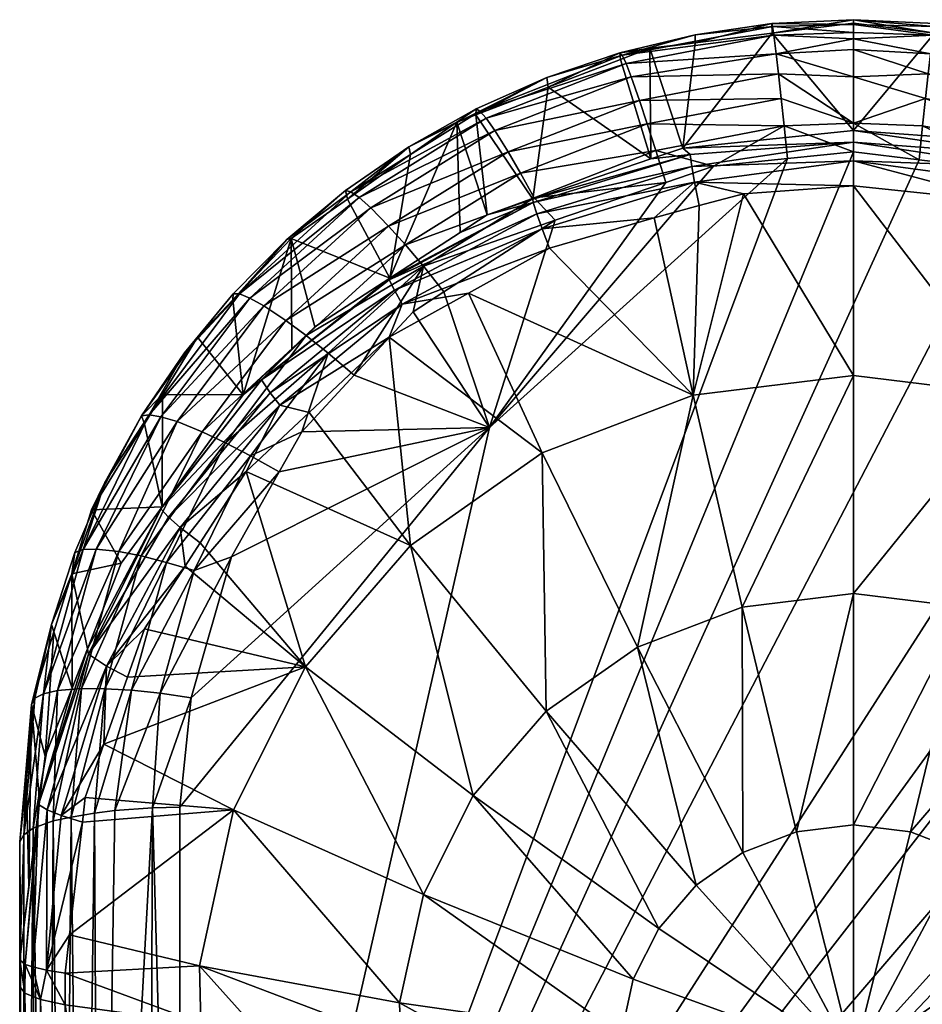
# Model space of a CAD drawing. Extents: x -0.023 to 0.08, y -0.163 to 0.042.
# Tile 18 of 41: x -0.005 to 0.00041, y 0.03604 to 0.04194. Entities that reach past the tile are written whole.
import ezdxf

# ---------------------------------------------------------------- set-up
doc = ezdxf.new("R2010")
doc.units = 0
doc.layers.add('mesh', color=7, linetype='CONTINUOUS')

msp = doc.modelspace()

# ---------------------------------------------------------------- meshes
at = {"layer": 'mesh'}
mesh = msp.add_polyface(dxfattribs=at)
corners = [(-0.0004149, 0.0413066, 0.0527566), (-0.0003947, 0.0411108, 0.0528145), (-0.00084, 0.0410647, 0.0528224), (-0.0014007, 0.0417458, 0.0518627), (-0.0009488, 0.0418059, 0.0516423), (-0.0009495, 0.0418538, 0.0518435), (0, 0.0411517, 0.0528075), (-0.0004772, 0.0418509, 0.0521997), (0, 0.041867, 0.052193), (0, 0.041828, 0.052296), (-0.0004853, 0.0419028, 0.052019), (0, 0.0419154, 0.0520655), (-0.0004901, 0.04192, 0.0518318), (-0.0004869, 0.0418624, 0.0516322), (-0.0013869, 0.0417301, 0.0520493), (-0.0004325, 0.0414722, 0.0526684), (-0.0012825, 0.0414595, 0.0525773), (-0.0004488, 0.0416187, 0.0525502), (-0.0012361, 0.0413191, 0.0526944), (-0.0011859, 0.0411601, 0.0527815), (0, 0.0412793, 0.0485979), (0, 0.041922, 0.0516215), (0, 0.0419438, 0.051819), (0, 0.0413243, 0.0527467), (-0.000463, 0.0417399, 0.0524072), (0, 0.0416004, 0.0525834), (-0.0013638, 0.0416811, 0.0522291), (-0.0013321, 0.0416003, 0.0523962), (-0.0010226, 0.0411741, 0.0486114), (-0.0009686, 0.0410634, 0.0483037), (0, 0.0410978, 0.0482014), (0, 0.0412104, 0.0483897), (-0.0009798, 0.041135, 0.0484521), (-0.0012148, 0.0411085, 0.0486198)]
mesh.append_faces([[corners[k] for k in face] for face in [(0, 1, 2, 2), (3, 4, 5, 5), (0, 6, 1, 1), (7, 8, 9, 9), (10, 8, 7, 7), (10, 11, 8, 8), (12, 11, 10, 10), (12, 4, 13, 13), (12, 5, 4, 4), (10, 5, 12, 12), (10, 14, 5, 5), (7, 14, 10, 10), (15, 16, 17, 17), (15, 18, 16, 16), (0, 18, 15, 15), (0, 19, 18, 18), (2, 19, 0, 0), (20, 21, 13, 13), (22, 13, 21, 21), (22, 12, 13, 13), (15, 23, 0, 0), (17, 23, 15, 15), (24, 25, 17, 17), (7, 9, 24, 24), (12, 22, 11, 11), (24, 26, 7, 7), (17, 27, 24, 24), (17, 16, 27, 27), (28, 13, 4, 4), (20, 13, 28, 28), (29, 30, 31, 31), (28, 31, 20, 20), (28, 32, 31, 31), (28, 33, 32, 32), (32, 29, 31, 31)]])
mesh = msp.add_polyface(dxfattribs=at)
corners = [(0, 0.0412793, 0.0485979), (0.0004869, 0.0418624, 0.0516322), (0, 0.041922, 0.0516215), (0.0007149, 0.0412281, 0.0486042), (0.0009488, 0.0418059, 0.0516423), (0.0009793, 0.0411576, 0.0486132), (0.0009495, 0.0418538, 0.0518435), (0.0004901, 0.04192, 0.0518318), (0.0004853, 0.0419028, 0.052019), (0, 0.041867, 0.052193), (0.0004772, 0.0418509, 0.0521997), (0, 0.041828, 0.052296), (0.0004325, 0.0414722, 0.0526684), (0.0011859, 0.0411601, 0.0527815), (0.0004149, 0.0413066, 0.0527566), (0.0004488, 0.0416187, 0.0525502), (0.0012361, 0.0413191, 0.0526944), (0.0013638, 0.0416811, 0.0522291), (0, 0.0419154, 0.0520655), (0.0014007, 0.0417458, 0.0518627), (0.0009798, 0.041135, 0.0484521), (-0.0004149, 0.0413066, 0.0527566), (0, 0.0413243, 0.0527467), (0, 0.0411517, 0.0528075), (-0.0004488, 0.0416187, 0.0525502), (0, 0.0416004, 0.0525834), (-0.000463, 0.0417399, 0.0524072), (0, 0.0417655, 0.0523989), (0.0003934, 0.0411035, 0.0528158), (0.000463, 0.0417399, 0.0524072), (0.0012825, 0.0414595, 0.0525773), (0.001323, 0.0415754, 0.0524354), (0, 0.0419438, 0.051819), (0, 0.0412104, 0.0483897)]
mesh.append_faces([[corners[k] for k in face] for face in [(0, 1, 2, 2), (3, 1, 0, 0), (3, 4, 1, 1), (5, 4, 3, 3), (6, 1, 4, 4), (6, 7, 1, 1), (8, 7, 6, 6), (9, 10, 11, 11), (12, 13, 14, 14), (15, 16, 12, 12), (8, 17, 10, 10), (18, 10, 9, 9), (18, 8, 10, 10), (6, 19, 8, 8), (3, 0, 20, 20), (21, 22, 23, 23), (24, 25, 22, 22), (26, 27, 25, 25), (26, 11, 27, 27), (22, 14, 28, 28), (22, 12, 14, 14), (25, 12, 22, 22), (25, 15, 12, 12), (27, 15, 25, 25), (27, 29, 15, 15), (11, 29, 27, 27), (11, 10, 29, 29), (29, 30, 15, 15), (10, 31, 29, 29), (32, 8, 18, 18), (32, 7, 8, 8), (32, 1, 7, 7), (2, 1, 32, 32), (20, 0, 33, 33)]])
mesh = msp.add_polyface(dxfattribs=at)
corners = [(-0.0018396, 0.0415969, 0.0518893), (-0.0022642, 0.0413733, 0.0517208), (-0.0018309, 0.0415394, 0.0516906), (-0.0022625, 0.0414084, 0.0519232), (-0.00224, 0.041396, 0.0521086), (-0.0014007, 0.0417458, 0.0518627), (-0.0009495, 0.0418538, 0.0518435), (-0.0013869, 0.0417301, 0.0520493), (-0.0004772, 0.0418509, 0.0521997), (-0.0013638, 0.0416811, 0.0522291), (-0.0013974, 0.0417056, 0.0516605), (-0.0022025, 0.0413526, 0.0522868), (-0.0012361, 0.0413191, 0.0526944), (-0.0020713, 0.0411513, 0.0526304), (-0.0012825, 0.0414595, 0.0525773), (-0.0019966, 0.0410227, 0.0527453), (-0.0011859, 0.0411601, 0.0527815), (-0.0026655, 0.0411822, 0.0519643), (-0.0030146, 0.0409126, 0.0521958), (-0.0019227, 0.0408669, 0.0486509), (-0.0012148, 0.0411085, 0.0486198), (-0.0026558, 0.0411346, 0.0517649), (-0.0023779, 0.0413297, 0.0517287), (-0.0012217, 0.0417725, 0.0516483), (-0.0009488, 0.0418059, 0.0516423), (-0.000463, 0.0417399, 0.0524072), (-0.0013321, 0.0416003, 0.0523962), (-0.0021514, 0.0412796, 0.052452), (-0.0029639, 0.0408775, 0.0523718), (-0.0021968, 0.0407733, 0.0486629), (-0.0010226, 0.0411741, 0.0486114)]
mesh.append_faces([[corners[k] for k in face] for face in [(0, 1, 2, 2), (0, 3, 1, 1), (4, 3, 0, 0), (5, 6, 7, 7), (8, 9, 7, 7), (5, 2, 10, 10), (5, 0, 2, 2), (7, 0, 5, 5), (7, 4, 0, 0), (9, 4, 7, 7), (9, 11, 4, 4), (12, 13, 14, 14), (12, 15, 13, 13), (16, 15, 12, 12), (4, 17, 3, 3), (4, 18, 17, 17), (11, 18, 4, 4), (19, 2, 1, 1), (20, 10, 2, 2), (17, 21, 22, 22), (22, 1, 3, 3), (5, 23, 24, 24), (10, 23, 5, 5), (25, 26, 9, 9), (26, 11, 9, 9), (26, 27, 11, 11), (14, 27, 26, 26), (14, 13, 27, 27), (3, 17, 22, 22), (27, 28, 11, 11), (29, 1, 22, 22), (20, 23, 10, 10), (30, 23, 20, 20), (30, 24, 23, 23)]])
mesh = msp.add_polyface(dxfattribs=at)
corners = [(-0.0021834, 0.0394981, 0.0531347), (-0.00084, 0.0410647, 0.0528224), (-0.0003947, 0.0411108, 0.0528145), (-0.001126, 0.0409673, 0.0528393), (-0.0011859, 0.0411601, 0.0527815), (-0.0019157, 0.0408764, 0.0528304), (-0.0019966, 0.0410227, 0.0527453), (-0.0017897, 0.0407411, 0.0528785), (-0.0027874, 0.0407057, 0.0527089), (-0.0020713, 0.0411513, 0.0526304), (-0.0026872, 0.0405939, 0.0528206), (-0.0025787, 0.0404659, 0.0529026), (-0.0006591, 0.0409005, 0.048047), (0, 0.03981, 0.047271), (0, 0.0409469, 0.0480423), (-0.0019227, 0.0408669, 0.0486509), (-0.0022642, 0.0413733, 0.0517208), (-0.0021968, 0.0407733, 0.0486629), (-0.0012148, 0.0411085, 0.0486198), (-0.0018309, 0.0415394, 0.0516906), (-0.0009526, 0.040969, 0.0481691), (-0.0018985, 0.04078, 0.0483369), (-0.0009686, 0.0410634, 0.0483037), (-0.0018669, 0.0406897, 0.0482005), (-0.002753, 0.0403212, 0.0483912), (-0.0009251, 0.0408289, 0.0480547), (-0.0011951, 0.0407563, 0.0480624), (-0.0019203, 0.0408484, 0.0484873), (-0.0023583, 0.0406684, 0.0486765), (-0.0009798, 0.041135, 0.0484521), (-0.0027844, 0.0403845, 0.0485447), (-0.002895, 0.040816, 0.0525342), (-0.0021514, 0.0412796, 0.052452), (-0.0027796, 0.0403946, 0.048712), (-0.0023779, 0.0413297, 0.0517287), (-0.0026558, 0.0411346, 0.0517649), (0, 0.0410978, 0.0482014), (-0.0018231, 0.0405742, 0.0480819)]
mesh.append_faces([[corners[k] for k in face] for face in [(0, 1, 2, 2), (1, 3, 4, 4), (4, 5, 6, 6), (3, 5, 4, 4), (3, 7, 5, 5), (6, 8, 9, 9), (6, 10, 8, 8), (5, 10, 6, 6), (7, 11, 5, 5), (12, 13, 14, 14), (15, 16, 17, 17), (18, 19, 15, 15), (12, 14, 20, 20), (21, 20, 22, 22), (21, 23, 20, 20), (24, 23, 21, 21), (20, 25, 12, 12), (20, 26, 25, 25), (23, 26, 20, 20), (27, 17, 28, 28), (27, 15, 17, 17), (29, 15, 27, 27), (29, 18, 15, 15), (27, 22, 29, 29), (27, 21, 22, 22), (30, 21, 27, 27), (9, 31, 32, 32), (9, 8, 31, 31), (33, 34, 35, 35), (28, 34, 33, 33), (17, 34, 28, 28), (20, 14, 36, 36), (22, 20, 36, 36), (23, 37, 26, 26)]])
mesh = msp.add_polyface(dxfattribs=at)
corners = [(0.0011859, 0.0411601, 0.0527815), (0.0019392, 0.0406677, 0.0528912), (0.0009992, 0.0410292, 0.0528285), (0.0019157, 0.0408764, 0.0528304), (0.0012361, 0.0413191, 0.0526944), (0.0019966, 0.0410227, 0.0527453), (0.0012825, 0.0414595, 0.0525773), (0.0020713, 0.0411513, 0.0526304), (0.0004149, 0.0413066, 0.0527566), (0.0003934, 0.0411035, 0.0528158), (0.0025787, 0.0404659, 0.0529026), (0.0026872, 0.0405939, 0.0528206), (0.0027874, 0.0407057, 0.0527089), (0.0009686, 0.0410634, 0.0483037), (0.0018669, 0.0406897, 0.0482005), (0.0018985, 0.04078, 0.0483369), (0.0009526, 0.040969, 0.0481691), (0.0018173, 0.0405543, 0.0480846), (0.0011971, 0.0407695, 0.0480614), (0.0009798, 0.041135, 0.0484521), (0.0012128, 0.0410952, 0.0486211), (0.0009793, 0.0411576, 0.0486132), (0.0019203, 0.0408484, 0.0484873), (0.002753, 0.0403212, 0.0483912), (0.0023515, 0.0406528, 0.0486781), (0.0022642, 0.0413733, 0.0517208), (0.0018571, 0.0409232, 0.048643), (0.0023689, 0.0413331, 0.0517281), (0.0027924, 0.0404117, 0.0487094), (0.0026558, 0.0411346, 0.0517649), (0, 0.0413243, 0.0527467), (0, 0.0411517, 0.0528075), (0.0021366, 0.041257, 0.0524906), (0.0022025, 0.0413526, 0.0522868), (0.0028752, 0.0407967, 0.0525721), (0, 0.0412104, 0.0483897), (0, 0.0410978, 0.0482014), (0.0009315, 0.0408489, 0.0480528), (0, 0.0409469, 0.0480423)]
mesh.append_faces([[corners[k] for k in face] for face in [(0, 1, 2, 2), (0, 3, 1, 1), (4, 3, 0, 0), (4, 5, 3, 3), (6, 7, 5, 5), (8, 2, 9, 9), (8, 0, 2, 2), (5, 10, 3, 3), (7, 11, 5, 5), (7, 12, 11, 11), (13, 14, 15, 15), (13, 16, 14, 14), (16, 17, 14, 14), (16, 18, 17, 17), (19, 20, 21, 21), (22, 20, 19, 19), (15, 19, 13, 13), (15, 22, 19, 19), (23, 22, 15, 15), (24, 25, 26, 26), (24, 27, 25, 25), (28, 27, 24, 24), (28, 29, 27, 27), (30, 9, 31, 31), (32, 12, 7, 7), (33, 34, 32, 32), (13, 35, 36, 36), (37, 36, 38, 38), (37, 16, 36, 36), (36, 16, 13, 13), (37, 18, 16, 16), (24, 26, 22, 22), (22, 26, 20, 20), (13, 19, 35, 35)]])
mesh = msp.add_polyface(dxfattribs=at)
corners = [(-0.0033977, 0.0406258, 0.0520668), (-0.0037207, 0.0403006, 0.0521278), (-0.0037223, 0.0402647, 0.0519277), (-0.0036824, 0.0402994, 0.0523092), (-0.0026655, 0.0411822, 0.0519643), (-0.0030348, 0.0408685, 0.0518142), (-0.0026558, 0.0411346, 0.0517649), (-0.0030454, 0.0409202, 0.0520123), (-0.0030146, 0.0409126, 0.0521958), (-0.0022025, 0.0413526, 0.0522868), (-0.0029639, 0.0408775, 0.0523718), (-0.0036202, 0.040275, 0.0524823), (-0.0026872, 0.0405939, 0.0528206), (-0.0034046, 0.0401406, 0.0528111), (-0.0027874, 0.0407057, 0.0527089), (-0.0032827, 0.04005, 0.0529188), (-0.0025787, 0.0404659, 0.0529026), (-0.0031507, 0.0399448, 0.0529968), (-0.0029942, 0.0398118, 0.053046), (-0.0039329, 0.0400409, 0.0519702), (-0.0040122, 0.0399468, 0.052195), (-0.0042244, 0.0395749, 0.0524469), (-0.0034987, 0.0397065, 0.0484646), (-0.0027069, 0.0402377, 0.0482516), (-0.002753, 0.0403212, 0.0483912), (-0.0033721, 0.0406318, 0.0518581), (-0.0021514, 0.0412796, 0.052452), (-0.002895, 0.040816, 0.0525342), (-0.0035359, 0.0402281, 0.0526413), (-0.0041526, 0.0395633, 0.0526167), (-0.0036602, 0.0396936, 0.0488033), (-0.0027796, 0.0403946, 0.048712), (-0.0032296, 0.0401022, 0.0487499), (-0.003368, 0.0399709, 0.0487671), (-0.0027844, 0.0403845, 0.0485447), (-0.0035504, 0.0397842, 0.048705)]
mesh.append_faces([[corners[k] for k in face] for face in [(0, 1, 2, 2), (3, 1, 0, 0), (4, 5, 6, 6), (4, 7, 5, 5), (8, 7, 4, 4), (9, 10, 8, 8), (8, 0, 7, 7), (8, 3, 0, 0), (10, 3, 8, 8), (10, 11, 3, 3), (12, 13, 14, 14), (12, 15, 13, 13), (16, 15, 12, 12), (16, 17, 15, 15), (18, 17, 16, 16), (1, 19, 2, 2), (3, 20, 1, 1), (11, 21, 3, 3), (22, 23, 24, 24), (0, 2, 25, 25), (26, 27, 10, 10), (7, 25, 5, 5), (7, 0, 25, 25), (27, 11, 10, 10), (27, 28, 11, 11), (14, 28, 27, 27), (14, 13, 28, 28), (28, 29, 11, 11), (2, 30, 25, 25), (25, 31, 5, 5), (25, 32, 31, 31), (33, 32, 25, 25), (31, 6, 5, 5), (34, 31, 35, 35), (35, 24, 34, 34)]])
mesh = msp.add_polyface(dxfattribs=at)
corners = [(-0.0017897, 0.0407411, 0.0528785), (-0.0021834, 0.0394981, 0.0531347), (-0.0024565, 0.0403116, 0.0529546), (-0.001126, 0.0409673, 0.0528393), (-0.0026409, 0.0401929, 0.0529757), (-0.0029942, 0.0398118, 0.053046), (-0.0033085, 0.0394727, 0.0531085), (-0.0040404, 0.0313533, 0.0548068), (0, 0.0411517, 0.0528075), (0.0003934, 0.0411035, 0.0528158), (-0.0003947, 0.0411108, 0.0528145), (-0.00084, 0.0410647, 0.0528224), (-0.0025787, 0.0404659, 0.0529026), (-0.0019157, 0.0408764, 0.0528304), (-0.0026872, 0.0405939, 0.0528206), (-0.0006591, 0.0409005, 0.048047), (-0.0009622, 0.0396922, 0.0472901), (0, 0.03981, 0.047271), (-0.0009251, 0.0408289, 0.0480547), (-0.0011951, 0.0407563, 0.0480624), (-0.0023087, 0.0403044, 0.0481114), (-0.001866, 0.0393458, 0.0473462), (-0.0027838, 0.0400405, 0.0481402), (-0.0026567, 0.038792, 0.0474359), (-0.0003418, 0.037074, 0.0465226), (0, 0.038504, 0.0467467), (-0.0006676, 0.0384223, 0.04676), (-0.0018435, 0.0377977, 0.0468611), (-0.0012948, 0.0381819, 0.0467989), (-0.002753, 0.0403212, 0.0483912), (-0.0027069, 0.0402377, 0.0482516), (-0.0018669, 0.0406897, 0.0482005), (-0.0027844, 0.0403845, 0.0485447), (-0.0018985, 0.04078, 0.0483369), (-0.0018231, 0.0405742, 0.0480819), (-0.0019203, 0.0408484, 0.0484873), (-0.0023583, 0.0406684, 0.0486765), (-0.0027796, 0.0403946, 0.048712)]
mesh.append_faces([[corners[k] for k in face] for face in [(0, 1, 2, 2), (0, 3, 1, 1), (1, 4, 2, 2), (1, 5, 4, 4), (6, 5, 1, 1), (7, 8, 9, 9), (7, 10, 8, 8), (3, 11, 1, 1), (12, 2, 4, 4), (5, 12, 4, 4), (13, 12, 14, 14), (0, 2, 12, 12), (15, 16, 17, 17), (18, 16, 15, 15), (18, 19, 16, 16), (20, 21, 16, 16), (22, 21, 20, 20), (22, 23, 21, 21), (24, 25, 26, 26), (27, 21, 23, 23), (28, 21, 27, 27), (28, 16, 21, 21), (26, 16, 28, 28), (26, 17, 16, 16), (25, 17, 26, 26), (29, 30, 31, 31), (30, 22, 20, 20), (32, 29, 33, 33), (16, 19, 34, 34), (20, 16, 34, 34), (34, 31, 30, 30), (35, 36, 37, 37), (32, 35, 37, 37), (30, 20, 34, 34)]])
mesh = msp.add_polyface(dxfattribs=at)
corners = [(0.0034375, 0.0392276, 0.0531558), (0.0036567, 0.0388894, 0.05322), (-0.0040404, 0.0313533, 0.0548068), (0.0024517, 0.0403066, 0.0529557), (0.002757, 0.0400914, 0.0529941), (0.0003934, 0.0411035, 0.0528158), (0.0009992, 0.0410292, 0.0528285), (-0.0021834, 0.0394981, 0.0531347), (-0.0003947, 0.0411108, 0.0528145), (-0.0006629, 0.0369509, 0.0465425), (-0.0009439, 0.0367542, 0.0465744), (0, 0.0357105, 0.0465891), (-0.0011676, 0.0364956, 0.0466163), (-0.0013205, 0.0361909, 0.0466656), (-0.0027214, 0.0360485, 0.0471444), (-0.0027142, 0.0358126, 0.0472195), (-0.0022227, 0.0357731, 0.0469759), (-0.0035712, 0.0358814, 0.0476443), (-0.0039219, 0.0362713, 0.0478441), (-0.0039142, 0.0359274, 0.0479283), (-0.0013934, 0.0358586, 0.0467195), (-0.0007545, 0.0357175, 0.0466325), (-0.0013891, 0.0357415, 0.0467809), (-0.0025791, 0.0366976, 0.0470393), (-0.0008703, 0.0303972, 0.0475108), (-0.0010653, 0.0302867, 0.0475566), (-0.0007545, 0.0304629, 0.0474835), (-0.0004529, 0.0305651, 0.0474385), (0, 0.0306195, 0.0474137), (-0.0002281, 0.0306059, 0.0474199), (-0.002213, 0.0301524, 0.0479175), (-0.0026211, 0.0301731, 0.0480451), (-0.0035565, 0.0302598, 0.0485805), (-0.0038606, 0.030288, 0.0487546), (-0.0047273, 0.0360364, 0.0486016), (-0.004203, 0.037218, 0.0535398), (-0.0040404, 0.0372222, 0.0535593), (-0.0042285, 0.0313466, 0.0547752)]
mesh.append_faces([[corners[k] for k in face] for face in [(0, 1, 2, 2), (3, 4, 2, 2), (5, 6, 2, 2), (7, 8, 2, 2), (9, 10, 11, 11), (11, 10, 12, 12), (11, 12, 13, 13), (14, 15, 16, 16), (17, 18, 19, 19), (17, 15, 18, 18), (20, 21, 11, 11), (20, 22, 21, 21), (16, 22, 20, 20), (20, 11, 13, 13), (20, 14, 16, 16), (20, 23, 14, 14), (13, 23, 20, 20), (14, 18, 15, 15), (24, 16, 25, 25), (24, 22, 16, 16), (26, 22, 24, 24), (26, 21, 22, 22), (27, 21, 26, 26), (21, 28, 11, 11), (21, 29, 28, 28), (27, 29, 21, 21), (15, 30, 16, 16), (17, 31, 15, 15), (17, 32, 31, 31), (19, 32, 17, 17), (19, 33, 32, 32), (34, 33, 19, 19), (35, 36, 2, 2), (2, 37, 35, 35)]])
mesh = msp.add_polyface(dxfattribs=at)
corners = [(-0.0040404, 0.0313533, 0.0548068), (0.0019392, 0.0406677, 0.0528912), (0.0024517, 0.0403066, 0.0529557), (0.0009992, 0.0410292, 0.0528285), (0.001866, 0.0393458, 0.0473462), (0.0023121, 0.0403143, 0.0481107), (0.0020918, 0.0404592, 0.0480949), (0.0026277, 0.0401068, 0.0481334), (0.003066, 0.0398186, 0.0481649), (0.0026567, 0.038792, 0.0474359), (0.0011971, 0.0407695, 0.0480614), (0.0009622, 0.0396922, 0.0472901), (0.0018173, 0.0405543, 0.0480846), (0, 0.0409469, 0.0480423), (0, 0.03981, 0.047271), (0, 0.0371158, 0.0465158), (0.0006676, 0.0384223, 0.04676), (0, 0.038504, 0.0467467), (0.0003418, 0.037074, 0.0465226), (0.0012948, 0.0381819, 0.0467989), (0.0018435, 0.0377977, 0.0468611), (0.0032864, 0.0380643, 0.0475537), (0.0025787, 0.0404659, 0.0529026), (0.002757, 0.0400914, 0.0529941), (0.0019157, 0.0408764, 0.0528304), (0.0019966, 0.0410227, 0.0527453), (0.0026872, 0.0405939, 0.0528206), (0.0027069, 0.0402377, 0.0482516), (0.0018669, 0.0406897, 0.0482005), (0.0018985, 0.04078, 0.0483369), (0.002753, 0.0403212, 0.0483912), (0.0027844, 0.0403845, 0.0485447), (0.0019203, 0.0408484, 0.0484873), (0.0009315, 0.0408489, 0.0480528), (0.0027924, 0.0404117, 0.0487094), (0.0023515, 0.0406528, 0.0486781)]
mesh.append_faces([[corners[k] for k in face] for face in [(0, 1, 2, 2), (0, 3, 1, 1), (4, 5, 6, 6), (4, 7, 5, 5), (4, 8, 7, 7), (9, 8, 4, 4), (4, 10, 11, 11), (4, 12, 10, 10), (6, 12, 4, 4), (13, 14, 11, 11), (15, 16, 17, 17), (18, 19, 16, 16), (17, 11, 14, 14), (16, 11, 17, 17), (16, 4, 11, 11), (19, 4, 16, 16), (19, 9, 4, 4), (20, 9, 19, 19), (20, 21, 9, 9), (22, 23, 2, 2), (24, 2, 1, 1), (24, 22, 2, 2), (25, 26, 22, 22), (5, 27, 28, 28), (29, 27, 30, 30), (29, 28, 27, 27), (28, 6, 5, 5), (28, 12, 6, 6), (5, 7, 27, 27), (30, 31, 32, 32), (11, 10, 33, 33), (13, 11, 33, 33), (32, 34, 35, 35), (31, 34, 32, 32)]])
mesh = msp.add_polyface(dxfattribs=at)
corners = [(-0.0021834, 0.0394981, 0.0531347), (-0.0034432, 0.0392328, 0.0531546), (-0.0033085, 0.0394727, 0.0531085), (-0.0042244, 0.0395749, 0.0524469), (-0.004269, 0.039568, 0.0522679), (-0.0040122, 0.0399468, 0.052195), (-0.0039329, 0.0400409, 0.0519702), (-0.0041439, 0.0396969, 0.0520374), (-0.0042522, 0.0395203, 0.0520719), (-0.0029942, 0.0398118, 0.053046), (-0.0031507, 0.0399448, 0.0529968), (-0.0037207, 0.0403006, 0.0521278), (-0.0036824, 0.0402994, 0.0523092), (-0.0036202, 0.040275, 0.0524823), (-0.0041526, 0.0395633, 0.0526167), (-0.0032827, 0.04005, 0.0529188), (-0.0039055, 0.039473, 0.0529359), (-0.0034046, 0.0401406, 0.0528111), (-0.003766, 0.0394073, 0.0530388), (-0.0036151, 0.0393289, 0.0531118), (-0.0045687, 0.0390043, 0.0521727), (-0.0044886, 0.039168, 0.0523461), (-0.0036602, 0.0396936, 0.0488033), (-0.0037223, 0.0402647, 0.0519277), (-0.0034987, 0.0397065, 0.0484646), (-0.0034398, 0.0396323, 0.0483209), (-0.0027069, 0.0402377, 0.0482516), (-0.0041075, 0.0389619, 0.0485547), (-0.0027838, 0.0400405, 0.0481402), (-0.0035359, 0.0402281, 0.0526413), (-0.0040558, 0.0395337, 0.0527717), (-0.0032648, 0.039589, 0.0481903), (-0.0026567, 0.038792, 0.0474359), (-0.0033721, 0.0406318, 0.0518581), (-0.003368, 0.0399709, 0.0487671), (-0.0041457, 0.0390233, 0.0488917), (-0.0036423, 0.0392345, 0.0482296), (-0.0035504, 0.0397842, 0.048705), (-0.0032296, 0.0401022, 0.0487499), (-0.0027796, 0.0403946, 0.048712), (-0.002753, 0.0403212, 0.0483912), (-0.0041534, 0.0390105, 0.0487173)]
mesh.append_faces([[corners[k] for k in face] for face in [(0, 1, 2, 2), (3, 4, 5, 5), (4, 6, 5, 5), (4, 7, 6, 6), (8, 7, 4, 4), (9, 2, 10, 10), (11, 5, 6, 6), (12, 3, 5, 5), (13, 14, 3, 3), (15, 16, 17, 17), (15, 18, 16, 16), (10, 18, 15, 15), (10, 19, 18, 18), (2, 19, 10, 10), (4, 20, 8, 8), (3, 21, 4, 4), (22, 6, 7, 7), (23, 6, 22, 22), (24, 25, 26, 26), (27, 25, 24, 24), (25, 28, 26, 26), (29, 30, 14, 14), (17, 30, 29, 29), (17, 16, 30, 30), (31, 32, 28, 28), (33, 22, 34, 34), (35, 7, 8, 8), (25, 36, 31, 31), (37, 34, 22, 22), (37, 38, 34, 34), (39, 38, 37, 37), (25, 31, 28, 28), (37, 24, 40, 40), (41, 24, 37, 37)]])
mesh = msp.add_polyface(dxfattribs=at)
corners = [(-0.0040404, 0.0313533, 0.0548068), (0.0036567, 0.0388894, 0.05322), (0.0037618, 0.0385767, 0.0532824), (0.0031264, 0.0397075, 0.0530646), (0.0034375, 0.0392276, 0.0531558), (0.002757, 0.0400914, 0.0529941), (0, 0.0357105, 0.0465891), (0.0009439, 0.0367542, 0.0465744), (0.0006629, 0.0369509, 0.0465425), (0.0003418, 0.037074, 0.0465226), (0.0037168, 0.0372067, 0.0476926), (0.0044984, 0.0375999, 0.0484152), (0.0043422, 0.037997, 0.0483697), (0.0045819, 0.0373877, 0.0484394), (0.0046141, 0.0371303, 0.0484695), (0.0039219, 0.0362713, 0.0478441), (0.0046987, 0.0364554, 0.0485483), (0.0041493, 0.0384874, 0.0483136), (0.0032864, 0.0380643, 0.0475537), (0, 0.0371158, 0.0465158), (0, 0.038504, 0.0467467), (-0.0003418, 0.037074, 0.0465226), (0.0006676, 0.0384223, 0.04676), (0.0012948, 0.0381819, 0.0467989), (0.0018435, 0.0377977, 0.0468611), (0.0022804, 0.0372927, 0.0469429), (0.0011676, 0.0364956, 0.0466163), (0.0025791, 0.0366976, 0.0470393), (0.0044796, 0.038068, 0.0485036), (0.0042016, 0.0372164, 0.0535323), (0.0041572, 0.037906, 0.0533929), (0.0043297, 0.0379236, 0.0533317), (0.003975, 0.0378808, 0.053422), (0.0040404, 0.0372222, 0.0535593), (0.0045204, 0.0371919, 0.053417), (0.0044894, 0.0379326, 0.0532403), (0.0046281, 0.0371741, 0.0533332), (0.00463, 0.037933, 0.0531226), (0.0047507, 0.0371717, 0.0486106), (0.0045864, 0.0381388, 0.0487408)]
mesh.append_faces([[corners[k] for k in face] for face in [(0, 1, 2, 2), (0, 3, 4, 4), (0, 5, 3, 3), (6, 7, 8, 8), (6, 8, 9, 9), (10, 11, 12, 12), (10, 13, 11, 11), (10, 14, 13, 13), (15, 14, 10, 10), (15, 16, 14, 14), (17, 10, 12, 12), (17, 18, 10, 10), (19, 20, 21, 21), (9, 22, 19, 19), (8, 23, 9, 9), (8, 24, 23, 23), (7, 24, 8, 8), (7, 25, 24, 24), (26, 25, 7, 7), (26, 27, 25, 25), (25, 18, 24, 24), (25, 10, 18, 18), (27, 10, 25, 25), (27, 15, 10, 10), (28, 12, 11, 11), (11, 13, 28, 28), (29, 30, 31, 31), (32, 29, 33, 33), (32, 30, 29, 29), (31, 34, 29, 29), (35, 34, 31, 31), (35, 36, 34, 34), (37, 36, 35, 35), (28, 38, 39, 39)]])
mesh = msp.add_polyface(dxfattribs=at)
corners = [(-0.0021834, 0.0394981, 0.0531347), (-0.003729, 0.0387235, 0.0532526), (-0.0034432, 0.0392328, 0.0531546), (-0.0041572, 0.037906, 0.0533929), (-0.0039545, 0.0386411, 0.053245), (-0.0043297, 0.0379236, 0.0533317), (-0.004119, 0.0386899, 0.0531776), (-0.0033085, 0.0394727, 0.0531085), (-0.0036151, 0.0393289, 0.0531118), (-0.003766, 0.0394073, 0.0530388), (-0.0042712, 0.0387282, 0.0530802), (-0.0039055, 0.039473, 0.0529359), (-0.0032864, 0.0380643, 0.0475537), (-0.0040083, 0.0386673, 0.0482936), (-0.0042506, 0.0382918, 0.048336), (-0.0039185, 0.0388064, 0.0482779), (-0.0036423, 0.0392345, 0.0482296), (-0.0026567, 0.038792, 0.0474359), (-0.0043528, 0.0380021, 0.048369), (-0.0022804, 0.0372927, 0.0469429), (-0.0034398, 0.0396323, 0.0483209), (-0.0040378, 0.0388991, 0.0484059), (-0.0041075, 0.0389619, 0.0485547), (-0.0044796, 0.038068, 0.0485036), (-0.0041534, 0.0390105, 0.0487173), (-0.0034987, 0.0397065, 0.0484646), (-0.0039714, 0.0378785, 0.0534226), (-0.0040404, 0.0372222, 0.0535593), (-0.0040558, 0.0395337, 0.0527717), (-0.0045412, 0.0387693, 0.0527717), (-0.0041526, 0.0395633, 0.0526167), (-0.004405, 0.0387544, 0.052957), (-0.0032648, 0.039589, 0.0481903), (-0.0036602, 0.0396936, 0.0488033), (-0.0041439, 0.0396969, 0.0520374), (-0.0041457, 0.0390233, 0.0488917), (-0.0045864, 0.0381388, 0.0487408), (-0.0035504, 0.0397842, 0.048705)]
mesh.append_faces([[corners[k] for k in face] for face in [(0, 1, 2, 2), (3, 4, 1, 1), (5, 4, 3, 3), (5, 6, 4, 4), (7, 2, 8, 8), (9, 10, 11, 11), (9, 6, 10, 10), (8, 6, 9, 9), (8, 4, 6, 6), (2, 4, 8, 8), (2, 1, 4, 4), (12, 13, 14, 14), (12, 15, 13, 13), (12, 16, 15, 15), (17, 16, 12, 12), (14, 18, 12, 12), (19, 17, 12, 12), (20, 21, 16, 16), (22, 21, 20, 20), (21, 15, 16, 16), (21, 13, 15, 15), (23, 13, 21, 21), (23, 14, 13, 13), (24, 22, 25, 25), (26, 1, 0, 0), (0, 27, 26, 26), (3, 1, 26, 26), (28, 29, 30, 30), (11, 31, 28, 28), (17, 32, 16, 16), (33, 34, 35, 35), (22, 36, 21, 21), (37, 33, 35, 35), (24, 37, 35, 35)]])
mesh = msp.add_polyface(dxfattribs=at)
corners = [(-0.0044894, 0.0379326, 0.0532403), (-0.004119, 0.0386899, 0.0531776), (-0.0043297, 0.0379236, 0.0533317), (-0.0042712, 0.0387282, 0.0530802), (-0.0048564, 0.0379022, 0.0527806), (-0.0045412, 0.0387693, 0.0527717), (-0.0047732, 0.0379211, 0.0529431), (-0.0046201, 0.0387662, 0.0526055), (-0.004269, 0.039568, 0.0522679), (-0.0044886, 0.039168, 0.0523461), (-0.0045687, 0.0390043, 0.0521727), (-0.0042244, 0.0395749, 0.0524469), (-0.0041526, 0.0395633, 0.0526167), (-0.0048098, 0.0383181, 0.0525162), (-0.0046695, 0.03875, 0.0524291), (-0.0043528, 0.0380021, 0.048369), (-0.0042506, 0.0382918, 0.048336), (-0.0044796, 0.038068, 0.0485036), (-0.0047946, 0.0382734, 0.0523209), (-0.0049283, 0.0378385, 0.0524092), (-0.0046868, 0.0386221, 0.0522502), (-0.00463, 0.037933, 0.0531226), (-0.004405, 0.0387544, 0.052957), (-0.0040558, 0.0395337, 0.0527717), (-0.0039055, 0.039473, 0.0529359), (-0.0046861, 0.0379358, 0.0490365), (-0.0045929, 0.0381722, 0.0490049), (-0.0043906, 0.0386851, 0.0489363), (-0.0041457, 0.0390233, 0.0488917), (-0.0042522, 0.0395203, 0.0520719), (-0.0045864, 0.0381388, 0.0487408), (-0.0040378, 0.0388991, 0.0484059), (-0.0041534, 0.0390105, 0.0487173), (-0.0041075, 0.0389619, 0.0485547)]
mesh.append_faces([[corners[k] for k in face] for face in [(0, 1, 2, 2), (0, 3, 1, 1), (4, 5, 6, 6), (4, 7, 5, 5), (8, 9, 10, 10), (11, 7, 9, 9), (12, 7, 11, 11), (12, 5, 7, 7), (13, 7, 4, 4), (14, 7, 13, 13), (14, 9, 7, 7), (15, 16, 17, 17), (18, 13, 19, 19), (20, 13, 18, 18), (20, 14, 13, 13), (21, 3, 0, 0), (21, 22, 3, 3), (6, 22, 21, 21), (6, 5, 22, 22), (23, 22, 5, 5), (24, 3, 22, 22), (20, 9, 14, 14), (20, 10, 9, 9), (25, 20, 18, 18), (26, 20, 25, 25), (27, 20, 26, 26), (27, 10, 20, 20), (28, 10, 27, 27), (28, 29, 10, 10), (30, 17, 31, 31), (27, 26, 28, 28), (30, 28, 26, 26), (32, 28, 30, 30), (30, 33, 32, 32)]])
mesh = msp.add_polyface(dxfattribs=at)
corners = [(-0.0040404, 0.0313533, 0.0548068), (-0.0040404, 0.0372222, 0.0535593), (-0.0021834, 0.0394981, 0.0531347), (-0.0043297, 0.0379236, 0.0533317), (-0.0045505, 0.0371863, 0.0533904), (-0.0044894, 0.0379326, 0.0532403), (-0.0044303, 0.0372021, 0.0534649), (-0.0041572, 0.037906, 0.0533929), (0, 0.0357105, 0.0465891), (0, 0.0371158, 0.0465158), (-0.0003418, 0.037074, 0.0465226), (-0.0006629, 0.0369509, 0.0465425), (-0.0047012, 0.0364559, 0.0485481), (-0.0037168, 0.0372067, 0.0476926), (-0.0046242, 0.0371317, 0.0484688), (-0.0039219, 0.0362713, 0.0478441), (-0.0046072, 0.0372809, 0.0484513), (-0.0044948, 0.0375995, 0.0484149), (-0.0032864, 0.0380643, 0.0475537), (-0.0043528, 0.0380021, 0.048369), (-0.0013205, 0.0361909, 0.0466656), (-0.0022804, 0.0372927, 0.0469429), (-0.0025791, 0.0366976, 0.0470393), (-0.0011676, 0.0364956, 0.0466163), (-0.0018435, 0.0377977, 0.0468611), (-0.0009439, 0.0367542, 0.0465744), (-0.0012948, 0.0381819, 0.0467989), (-0.0006676, 0.0384223, 0.04676), (-0.0027214, 0.0360485, 0.0471444), (-0.0026567, 0.038792, 0.0474359), (-0.0047507, 0.0371717, 0.0486106), (-0.0044796, 0.038068, 0.0485036), (-0.0039714, 0.0378785, 0.0534226), (-0.004203, 0.037218, 0.0535398), (-0.0046921, 0.0371626, 0.053279), (-0.00463, 0.037933, 0.0531226), (-0.0048343, 0.0372068, 0.0487712), (-0.0045864, 0.0381388, 0.0487408)]
mesh.append_faces([[corners[k] for k in face] for face in [(0, 1, 2, 2), (3, 4, 5, 5), (3, 6, 4, 4), (7, 6, 3, 3), (8, 9, 10, 10), (8, 10, 11, 11), (12, 13, 14, 14), (12, 15, 13, 13), (13, 16, 14, 14), (13, 17, 16, 16), (18, 17, 13, 13), (18, 19, 17, 17), (20, 21, 22, 22), (23, 21, 20, 20), (23, 24, 21, 21), (25, 24, 23, 23), (25, 26, 24, 24), (11, 26, 25, 25), (11, 27, 26, 26), (10, 27, 11, 11), (28, 13, 15, 15), (22, 13, 28, 28), (22, 18, 13, 13), (21, 18, 22, 22), (24, 29, 21, 21), (30, 14, 16, 16), (17, 19, 31, 31), (30, 17, 31, 31), (16, 17, 30, 30), (32, 33, 7, 7), (1, 33, 32, 32), (5, 34, 35, 35), (5, 4, 34, 34), (7, 33, 6, 6), (36, 31, 37, 37)]])
mesh = msp.add_polyface(dxfattribs=at)
corners = [(-0.0040404, 0.0313533, 0.0548068), (0.0040404, 0.0372222, 0.0535593), (0.0040404, 0.0313533, 0.0548068), (0.0003418, 0.037074, 0.0465226), (0, 0.0371158, 0.0465158), (0, 0.0357105, 0.0465891), (0.0011676, 0.0364956, 0.0466163), (0.0009439, 0.0367542, 0.0465744), (0.0013934, 0.0358586, 0.0467195), (0.0013205, 0.0361909, 0.0466656), (0.0007545, 0.0357175, 0.0466325), (0.0013891, 0.0357415, 0.0467809), (0.0022227, 0.0357731, 0.0469759), (0.0027142, 0.0358126, 0.0472195), (0.0027214, 0.0360485, 0.0471444), (0.0039142, 0.0359274, 0.0479283), (0.0039219, 0.0362713, 0.0478441), (0.0035712, 0.0358814, 0.0476443), (0.0047273, 0.0362272, 0.0485749), (0.0025791, 0.0366976, 0.0470393), (0.0002275, 0.0306059, 0.0474199), (0, 0.0306195, 0.0474137), (0.000875, 0.0304045, 0.0475084), (0.0010655, 0.0302865, 0.0475567), (0.0007545, 0.0304629, 0.0474835), (0.0004529, 0.0305651, 0.0474385), (0.0038606, 0.030288, 0.0487546), (0.0035565, 0.0302598, 0.0485805), (0.0026211, 0.0301731, 0.0480451), (0.003975, 0.0378808, 0.053422), (0.0037618, 0.0385767, 0.0532824), (0.004203, 0.0313491, 0.0547872), (0.0012793, 0.0301052, 0.0476258), (0.002213, 0.0301524, 0.0479175)]
mesh.append_faces([[corners[k] for k in face] for face in [(0, 1, 2, 2), (3, 4, 5, 5), (6, 7, 5, 5), (8, 9, 5, 5), (8, 10, 11, 11), (8, 5, 10, 10), (5, 9, 6, 6), (12, 13, 14, 14), (15, 16, 17, 17), (15, 18, 16, 16), (9, 19, 6, 6), (9, 14, 19, 19), (8, 14, 9, 9), (8, 12, 14, 14), (11, 12, 8, 8), (14, 16, 19, 19), (14, 17, 16, 16), (13, 17, 14, 14), (5, 20, 10, 10), (5, 21, 20, 20), (12, 22, 23, 23), (11, 22, 12, 12), (11, 24, 22, 22), (10, 24, 11, 11), (10, 25, 24, 24), (20, 25, 10, 10), (17, 26, 15, 15), (17, 27, 26, 26), (13, 27, 17, 17), (12, 28, 13, 13), (0, 29, 1, 1), (0, 30, 29, 29), (2, 1, 31, 31), (32, 33, 12, 12)]])
mesh = msp.add_polyface(dxfattribs=at)
corners = [(-0.0049087, 0.0378756, 0.0526068), (-0.005, 0.0370144, 0.052582), (-0.004962, 0.0374516, 0.0524903), (-0.0048098, 0.0383181, 0.0525162), (-0.0048564, 0.0379022, 0.0527806), (-0.0046861, 0.0379358, 0.0490365), (-0.0047946, 0.0382734, 0.0523209), (-0.0048468, 0.0375281, 0.049091), (-0.0047507, 0.0371717, 0.0486106), (-0.0044796, 0.038068, 0.0485036), (-0.0048343, 0.0372068, 0.0487712), (-0.0049283, 0.0378385, 0.0524092), (-0.0049759, 0.037056, 0.0527774), (-0.0049193, 0.0370963, 0.0529669), (-0.0047732, 0.0379211, 0.0529431), (-0.0047991, 0.0371394, 0.05317), (-0.00463, 0.037933, 0.0531226), (-0.0046921, 0.0371626, 0.053279), (-0.005, 0.0363076, 0.0492566), (-0.0049446, 0.0367486, 0.0491967), (-0.0048806, 0.0372591, 0.0491275), (-0.005, 0.0361461, 0.0492791), (-0.0045864, 0.0381388, 0.0487408), (-0.0048869, 0.0372373, 0.0489453), (-0.004968, 0.0362782, 0.0490073), (-0.0045929, 0.0381722, 0.0490049), (-0.0046242, 0.0371317, 0.0484688), (-0.0048388, 0.0362451, 0.0487262), (-0.0047012, 0.0364559, 0.0485481), (-0.0049219, 0.0362647, 0.0488928)]
mesh.append_faces([[corners[k] for k in face] for face in [(0, 1, 2, 2), (3, 4, 0, 0), (5, 6, 7, 7), (8, 9, 10, 10), (0, 2, 11, 11), (12, 1, 0, 0), (11, 3, 0, 0), (4, 13, 12, 12), (14, 13, 4, 4), (14, 15, 13, 13), (16, 15, 14, 14), (16, 17, 15, 15), (0, 4, 12, 12), (2, 1, 18, 18), (19, 2, 18, 18), (19, 11, 2, 2), (20, 11, 19, 19), (7, 11, 20, 20), (7, 6, 11, 11), (18, 1, 21, 21), (5, 7, 20, 20), (10, 22, 23, 23), (18, 20, 19, 19), (24, 20, 18, 18), (22, 25, 23, 23), (26, 27, 28, 28), (8, 27, 26, 26), (10, 27, 8, 8), (10, 29, 27, 27), (23, 29, 10, 10), (23, 24, 29, 29), (23, 20, 24, 24), (25, 20, 23, 23), (25, 5, 20, 20)]])
mesh = msp.add_polyface(dxfattribs=at)
corners = [(-0.0047273, 0.0362272, 0.0485749), (-0.0039219, 0.0362713, 0.0478441), (-0.0047012, 0.0364559, 0.0485481), (-0.0039142, 0.0359274, 0.0479283), (-0.0047273, 0.0360364, 0.0486016), (-0.005, 0.0361461, 0.0492791), (-0.005, 0.0311455, 0.0538294), (-0.005, 0.0305205, 0.0501903), (-0.005, 0.0370144, 0.052582), (-0.0047273, 0.0304108, 0.0495128), (-0.0038606, 0.030288, 0.0487546), (-0.0047991, 0.0371394, 0.05317), (-0.0047411, 0.031285, 0.0544857), (-0.004834, 0.0312576, 0.0543565), (-0.0046921, 0.0371626, 0.053279), (-0.0046281, 0.0313052, 0.0545807), (-0.0045505, 0.0371863, 0.0533904), (-0.0045204, 0.031323, 0.0546645), (-0.0044303, 0.0372021, 0.0534649), (-0.004203, 0.037218, 0.0535398), (-0.0042285, 0.0313466, 0.0547752), (-0.0049193, 0.0370963, 0.0529669), (-0.0049127, 0.0312268, 0.0542119), (-0.0049712, 0.031195, 0.0540622), (-0.0049759, 0.037056, 0.0527774), (-0.0048755, 0.0304433, 0.0497133), (-0.0048752, 0.0360689, 0.0488023), (-0.0049682, 0.0361063, 0.0490329), (-0.0049684, 0.0304806, 0.049944), (-0.0048388, 0.0362451, 0.0487262), (-0.005, 0.0363076, 0.0492566), (-0.004968, 0.0362782, 0.0490073), (-0.0049219, 0.0362647, 0.0488928)]
mesh.append_faces([[corners[k] for k in face] for face in [(0, 1, 2, 2), (3, 0, 4, 4), (3, 1, 0, 0), (5, 6, 7, 7), (5, 8, 6, 6), (4, 9, 10, 10), (11, 12, 13, 13), (14, 12, 11, 11), (14, 15, 12, 12), (16, 15, 14, 14), (16, 17, 15, 15), (18, 17, 16, 16), (19, 17, 18, 18), (19, 20, 17, 17), (13, 21, 11, 11), (22, 21, 13, 13), (23, 21, 22, 22), (23, 24, 21, 21), (23, 8, 24, 24), (6, 8, 23, 23), (25, 26, 27, 27), (9, 26, 25, 25), (4, 26, 9, 9), (27, 28, 25, 25), (27, 7, 28, 28), (5, 7, 27, 27), (29, 4, 0, 0), (29, 26, 4, 4), (30, 27, 31, 31), (30, 5, 27, 27), (32, 26, 29, 29), (31, 26, 32, 32), (31, 27, 26, 26), (29, 0, 2, 2)]])

doc.saveas('drawing.dxf')
